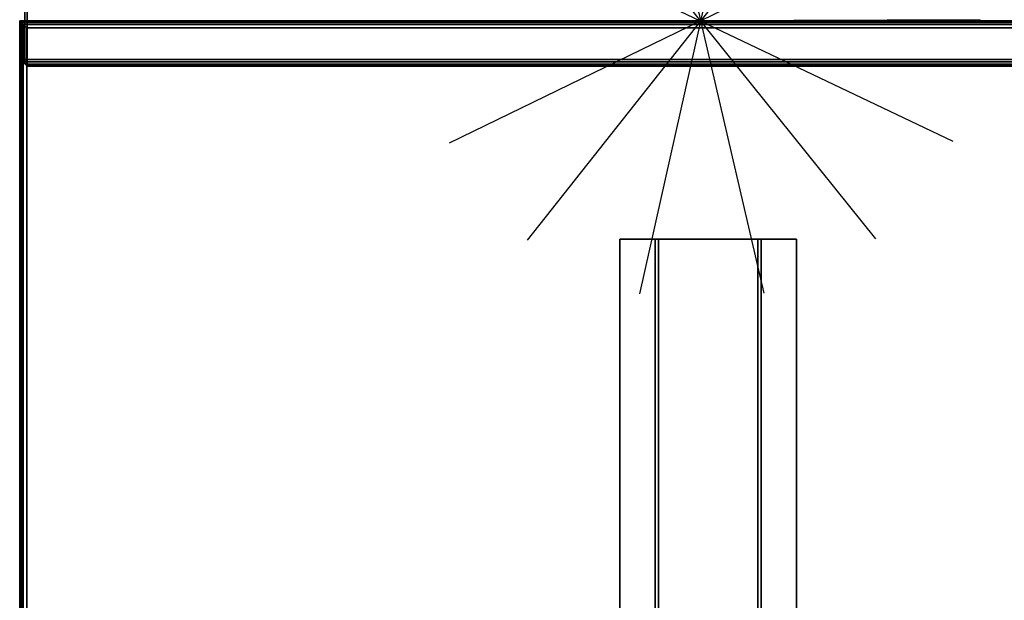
# Model space of a CAD drawing. Header units: inches. Extents: x 11 to 683, y -98 to 54.
# Tile 239 of 256: x 533 to 550, y -50 to -39. Entities that reach past the tile are written whole.
import ezdxf
from ezdxf.enums import TextEntityAlignment as Align

# ---------------------------------------------------------------- set-up
doc = ezdxf.new("R2010")
doc.units = ezdxf.units.IN
doc.header["$MEASUREMENT"] = 0
doc.header["$PDMODE"] = 1
doc.header["$PDSIZE"] = 1
for name, color, linetype in [('A-FURN-3-BE_HOLD-STOR-TOP-WOOD-HORIZONTAL', 33, 'Continuous'), ('A-FURN-3-BE_HOLD-STOR-TOP-WOOD-TRIM-HORIZONTAL', 37, 'Continuous'), ('A-FURN-3-BE_HOLD-STOR-TOP-WOOD-TRIM-VERTICAL', 37, 'Continuous'), ('A-FURN-3-NODE', 7, 'Continuous'), ('A-FURN-3-WKSF-BRACKET', 251, 'Continuous'), ('A-FURN-3-WKSF-TOP', 254, 'Continuous'), ('A-FURN-3-WKSF-TRIM', 252, 'Continuous'), ('A-FURN-HAWORTH-ATT', 7, 'Continuous')]:
    doc.layers.add(name, color=color, linetype=linetype)
doc.styles.get("Standard").update_dxf_attribs({"font": 'simplex.shx'})

# ---------------------------------------------------------------- blocks, each defined once
blk = doc.blocks.new('NODE-3')
at = {"layer": 'A-FURN-3-NODE'}
for p, q in [((1.096, 4.802), (-1.096, -4.802)), ((-1.096, 4.802), (1.096, -4.802)), ((3.071, 3.851), (-3.071, -3.851)), ((-3.071, 3.851), (3.071, -3.851)), ((4.438, 2.137), (-4.438, -2.137)), ((-4.438, 2.137), (4.438, -2.137)), ((4.926, 0), (-4.926, 0)), ((-4.926, 0), (4.926, 0))]:
    blk.add_line(p, q, dxfattribs=at)
blk.add_point((0, 0), dxfattribs=at)
at = {"layer": 'A-FURN-HAWORTH-ATT', "flags": 1}
for tag, p in [('HAWMC', (0, 0)), ('HAWPN', (0, -0.167)), ('HAWSN', (0, -0.333))]:
    blk.add_attdef(tag, text='', height=0.1, dxfattribs=at).set_placement(p, align=Align.TOP_CENTER)
blk = doc.blocks.new('WURV-2454-LJSC-3D-3')
at = {"layer": 'A-FURN-3-NODE'}
blk.add_point((0, 0), dxfattribs=at)
at = {"layer": 'A-FURN-3-WKSF-TOP'}
for points in [[(23.875, -0.125, 27.8125), (23.875, -53.875, 27.8125), (0.125, -53.875, 27.8125), (0.125, -0.125, 27.8125)], [(0.125, -53.875, 29), (23.875, -53.875, 29), (23.875, -0.125, 29), (0.125, -0.125, 29)]]:
    blk.add_3dface(points, dxfattribs=at)
at = {"layer": 'A-FURN-3-WKSF-TRIM'}
for points in [[(0, 0, 28.875), (0, 0, 27.9375), (0, -54, 27.9375), (0, -54, 28.875)], [(24, 0, 28.875), (24, 0, 27.9375), (0, 0, 27.9375), (0, 0, 28.875)]]:
    blk.add_3dface(points, dxfattribs=at)
mesh = blk.add_polymesh((2, 4), dxfattribs=at)
for k, corner in enumerate([(0, 0, 27.9375), (0.03125, -0.03125, 27.875), (0.0625, -0.0625, 27.84375), (0.125, -0.125, 27.8125), (0, -54, 27.9375), (0.03125, -53.96875, 27.875), (0.0625, -53.9375, 27.84375), (0.125, -53.875, 27.8125)]):
    mesh.set_mesh_vertex(divmod(k, 4), corner)
mesh = blk.add_polymesh((2, 4), dxfattribs=at)
for k, corner in enumerate([(0.125, -0.125, 29), (0.0625, -0.0625, 28.96875), (0.03125, -0.03125, 28.9375), (0, 0, 28.875), (0.125, -53.875, 29), (0.0625, -53.9375, 28.96875), (0.03125, -53.96875, 28.9375), (0, -54, 28.875)]):
    mesh.set_mesh_vertex(divmod(k, 4), corner)
mesh = blk.add_polymesh((2, 4), dxfattribs=at)
for k, corner in enumerate([(24, 0, 27.9375), (23.96875, -0.03125, 27.875), (23.9375, -0.0625, 27.84375), (23.875, -0.125, 27.8125), (0, 0, 27.9375), (0.03125, -0.03125, 27.875), (0.0625, -0.0625, 27.84375), (0.125, -0.125, 27.8125)]):
    mesh.set_mesh_vertex(divmod(k, 4), corner)
mesh = blk.add_polymesh((2, 4), dxfattribs=at)
for k, corner in enumerate([(23.875, -0.125, 29), (23.9375, -0.0625, 28.96875), (23.96875, -0.03125, 28.9375), (24, 0, 28.875), (0.125, -0.125, 29), (0.0625, -0.0625, 28.96875), (0.03125, -0.03125, 28.9375), (0, 0, 28.875)]):
    mesh.set_mesh_vertex(divmod(k, 4), corner)
blk = doc.blocks.new('WUAR-4800-PHS-3D-3')
at = {"layer": 'A-FURN-3-WKSF-BRACKET'}
for points in [[(47.19, -4, 27.753), (0.81, -4, 27.753), (0.81, -4, 27.812), (47.19, -4, 27.812)], [(47.19, -4.62, 27.753), (0.81, -4.62, 27.753), (0.81, -4, 27.753), (47.19, -4, 27.753)], [(47.19, -4.62, 27.183), (0.81, -4.62, 27.183), (0.81, -4.62, 27.753), (47.19, -4.62, 27.753)], [(47.19, -6.49, 27.183), (0.81, -6.49, 27.183), (0.81, -4.62, 27.183), (47.19, -4.62, 27.183)], [(47.19, -4.68, 27.243), (0.81, -4.68, 27.243), (0.81, -6.43, 27.243), (47.19, -6.43, 27.243)], [(47.19, -4.68, 27.812), (0.81, -4.68, 27.812), (0.81, -4.68, 27.243), (47.19, -4.68, 27.243)], [(47.19, -6.43, 27.243), (0.81, -6.43, 27.243), (0.81, -6.43, 27.812), (47.19, -6.43, 27.812)], [(47.19, -6.49, 27.753), (0.81, -6.49, 27.753), (0.81, -6.49, 27.183), (47.19, -6.49, 27.183)], [(47.19, -7.11, 27.753), (0.81, -7.11, 27.753), (0.81, -6.49, 27.753), (47.19, -6.49, 27.753)], [(0.81, -7.11, 27.812), (0.81, -7.11, 27.753), (47.19, -7.11, 27.753), (47.19, -7.11, 27.812)]]:
    blk.add_3dface(points, dxfattribs=at)
for points, invisible_edges in [([(47.19, -4.68, 27.812), (47.19, -4.62, 27.753), (47.19, -4, 27.753), (47.19, -4, 27.812)], 1), ([(47.19, -4.68, 27.243), (47.19, -4.62, 27.183), (47.19, -4.62, 27.753), (47.19, -4.68, 27.812)], 5), ([(47.19, -6.43, 27.243), (47.19, -6.49, 27.183), (47.19, -4.62, 27.183), (47.19, -4.68, 27.243)], 5), ([(47.19, -6.43, 27.812), (47.19, -6.49, 27.753), (47.19, -6.49, 27.183), (47.19, -6.43, 27.243)], 5), ([(47.19, -7.11, 27.812), (47.19, -7.11, 27.753), (47.19, -6.49, 27.753), (47.19, -6.43, 27.812)], 4)]:
    blk.add_3dface(points, dxfattribs=dict(at, invisible_edges=invisible_edges))
blk = doc.blocks.new('BMBL-1672-JYJYS-1HG-3D-3')
at = {"layer": 'A-FURN-3-BE_HOLD-STOR-TOP-WOOD-HORIZONTAL'}
for points in [[(0.04, -0.118, 22.53), (0.04, -15.882, 22.53), (71.93, -15.882, 22.53), (71.93, -0.118, 22.53)], [(71.93, -0.118, 21.35), (71.93, -15.882, 21.35), (0.04, -15.882, 21.35), (0.04, -0.118, 21.35)]]:
    blk.add_3dface(points, dxfattribs=at)
at = {"layer": 'A-FURN-3-BE_HOLD-STOR-TOP-WOOD-TRIM-VERTICAL'}
for points in [[(0.04, -0.118, 22.53), (0, -0.118, 22.49), (0, -15.882, 22.49), (0.04, -15.882, 22.53)], [(0, -0.118, 21.39), (0.04, -0.118, 21.35), (0.04, -15.882, 21.35), (0, -15.882, 21.39)]]:
    blk.add_3dface(points, dxfattribs=at)
for points, invisible_edges in [([(0, -0.118, 22.49), (0, -0.118, 21.39), (0, -15.882, 21.39), (0, -15.882, 22.49)], 5), ([(0, -15.912, 22.484), (0, -15.882, 22.49), (0, -15.882, 21.39), (0, -15.912, 21.396)], 10), ([(0, -15.912, 21.396), (0, -15.937, 21.413), (0, -15.937, 22.467), (0, -15.912, 22.484)], 10), ([(0, -15.954, 22.442), (0, -15.937, 22.467), (0, -15.937, 21.413), (0, -15.954, 21.438)], 10), ([(0, -15.954, 21.438), (0, -15.96, 21.468), (0, -15.96, 22.412), (0, -15.954, 22.442)], 8)]:
    blk.add_3dface(points, dxfattribs=dict(at, invisible_edges=invisible_edges))
at = {"layer": 'A-FURN-3-NODE'}
blk.add_point((0, -16), dxfattribs=at)
at = {"layer": 'A-FURN-HAWORTH-ATT', "flags": 1}
for tag, p in [('HAWMC', (0, 0)), ('HAWPN', (0, -0.167)), ('HAWSN', (0, -0.333))]:
    blk.add_attdef(tag, text='', height=0.1, dxfattribs=at).set_placement(p, align=Align.TOP_CENTER)
at = {"layer": 'A-FURN-3-BE_HOLD-STOR-TOP-WOOD-TRIM-HORIZONTAL'}
mesh = blk.add_polymesh((4, 10), dxfattribs=at)
for k, corner in enumerate([(0, -15.882, 22.49), (0, -15.912, 22.484), (0, -15.937, 22.467), (0, -15.954, 22.442), (0, -15.96, 22.412), (0, -15.96, 21.468), (0, -15.954, 21.438), (0, -15.937, 21.413), (0, -15.912, 21.396), (0, -15.882, 21.39), (0.04, -15.882, 22.53), (0.04, -15.927, 22.521), (0.04, -15.965, 22.495), (0.04, -15.991, 22.457), (0.04, -16, 22.412), (0.04, -16, 21.468), (0.04, -15.991, 21.423), (0.04, -15.965, 21.385), (0.04, -15.927, 21.359), (0.04, -15.882, 21.35), (71.93, -15.882, 22.53), (71.93, -15.927, 22.521), (71.93, -15.965, 22.495), (71.93, -15.991, 22.457), (71.93, -16, 22.412), (71.93, -16, 21.468), (71.93, -15.991, 21.423), (71.93, -15.965, 21.385), (71.93, -15.927, 21.359), (71.93, -15.882, 21.35), (71.97, -15.882, 22.49), (71.97, -15.912, 22.484), (71.97, -15.937, 22.467), (71.97, -15.954, 22.442), (71.97, -15.96, 22.412), (71.97, -15.96, 21.468), (71.97, -15.954, 21.438), (71.97, -15.937, 21.413), (71.97, -15.912, 21.396), (71.97, -15.882, 21.39)]):
    mesh.set_mesh_vertex(divmod(k, 10), corner)

msp = doc.modelspace()

# ---------------------------------------------------------------- block references
for name, p in [('BMBL-1672-JYJYS-1HG-3D-3', (533.041, -24.124, 6.535)), ('WURV-2454-LJSC-3D-3', (532.951, -39.327))]:
    msp.add_blockref(name, p)
for name, p, rotation in [('NODE-3', (544.951, -39.327), 0.2207840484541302), ('WUAR-4800-PHS-3D-3', (539.531, -90.365), 90.00000000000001)]:
    msp.add_blockref(name, p, dxfattribs=dict(rotation=rotation))

doc.saveas('drawing.dxf')
